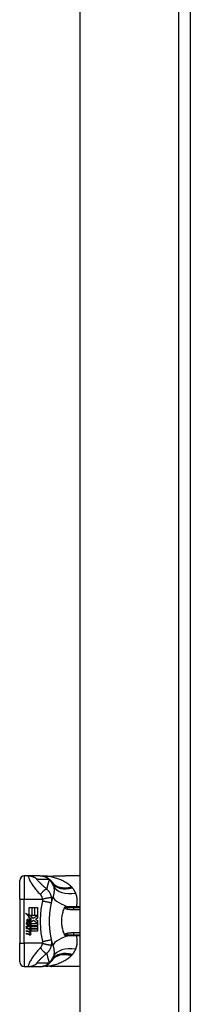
# Model space of a CAD drawing. Header units: inches. Extents: x 17 to 570, y 51 to 268.
# Tile 185 of 256: x 159.28 to 160.73, y 162.62 to 170.95. Entities that reach past the tile are written whole.
import ezdxf

# ---------------------------------------------------------------- set-up
doc = ezdxf.new("R2010")
doc.units = ezdxf.units.IN
doc.header["$MEASUREMENT"] = 0
doc.layers.add('Visible Edges(ANSI)', color=7, linetype='Continuous', lineweight=25)
doc.layers.add('Visible Tangent Edges(ANSI)', color=7, linetype='Continuous', lineweight=25)

msp = doc.modelspace()

# ---------------------------------------------------------------- linework, layer by layer
at = {"layer": 'Visible Edges(ANSI)'}
for p, q in [((159.7911, 147.5811), (159.7911, 179.1841)), ((160.7251, 179.1841), (160.7251, 147.4641)), ((159.3521, 163.708), (159.3196, 163.708)), ((159.4526, 163.708), (159.3521, 163.708)), ((159.455, 163.708), (159.4526, 163.708)), ((159.7911, 163.708), (159.6692, 163.708)), ((159.2802, 163.5111), (159.2802, 163.6686)), ((159.2802, 163.5111), (159.2802, 163.1371)), ((159.3295, 163.3913), (159.3613, 163.3747)), ((159.3603, 163.3621), (159.3295, 163.3913)), ((159.3613, 163.4394), (159.3827, 163.4394)), ((159.3613, 163.3747), (159.3613, 163.4394)), ((159.3635, 163.3736), (159.3831, 163.3634)), ((159.3827, 163.3736), (159.3635, 163.3736)), ((159.3827, 163.4394), (159.3827, 163.3736)), ((159.3857, 163.4394), (159.4071, 163.4394)), ((159.3857, 163.3736), (159.3857, 163.4394)), ((159.4071, 163.3736), (159.3857, 163.3736)), ((159.3951, 163.349), (159.4309, 163.3736)), ((159.4071, 163.4394), (159.4071, 163.3736)), ((159.4099, 163.3736), (159.4099, 163.4394)), ((159.4099, 163.4394), (159.4313, 163.4394)), ((159.4309, 163.3736), (159.4099, 163.3736)), ((159.4313, 163.4394), (159.4313, 163.3502)), ((159.7911, 163.4383), (159.7377, 163.4383)), ((159.3391, 163.3092), (159.3577, 163.2928)), ((159.3391, 163.2984), (159.3391, 163.3092)), ((159.3521, 163.2894), (159.3391, 163.2984)), ((159.3469, 163.3128), (159.3409, 163.3128)), ((159.3509, 163.3607), (159.3603, 163.3621)), ((159.3802, 163.3398), (159.3509, 163.3607)), ((159.3549, 163.3084), (159.3549, 163.3328)), ((159.3577, 163.2928), (159.3755, 163.302)), ((159.3609, 163.3318), (159.3609, 163.3158)), ((159.3755, 163.2912), (159.3633, 163.286)), ((159.3725, 163.3352), (159.3802, 163.3398)), ((159.3755, 163.302), (159.3755, 163.2912)), ((159.3831, 163.3634), (159.3764, 163.3621)), ((159.3764, 163.3621), (159.3951, 163.349)), ((159.3774, 163.3046), (159.4305, 163.3046)), ((159.3774, 163.2896), (159.3774, 163.3046)), ((159.3978, 163.329), (159.3779, 163.3152)), ((159.4305, 163.3046), (159.3978, 163.329)), ((159.4313, 163.3502), (159.4139, 163.3385)), ((159.4139, 163.3385), (159.4313, 163.3292)), ((159.4313, 163.3292), (159.4313, 163.2846)), ((159.3391, 163.2828), (159.3521, 163.2878)), ((159.3391, 163.272), (159.3391, 163.2828)), ((159.3578, 163.281), (159.3391, 163.272)), ((159.3391, 163.2674), (159.3755, 163.261)), ((159.3391, 163.2586), (159.3391, 163.2674)), ((159.3541, 163.2559), (159.3391, 163.2586)), ((159.3391, 163.2448), (159.3621, 163.2407)), ((159.3391, 163.236), (159.3391, 163.2448)), ((159.3541, 163.2333), (159.3391, 163.236)), ((159.3391, 163.2224), (159.3621, 163.2183)), ((159.3391, 163.2136), (159.3391, 163.2224)), ((159.362, 163.2092), (159.3391, 163.2136)), ((159.3521, 163.2878), (159.3521, 163.2894)), ((159.3755, 163.2648), (159.3578, 163.281)), ((159.3633, 163.286), (159.3633, 163.2846)), ((159.3633, 163.2846), (159.3755, 163.2757)), ((159.3656, 163.2846), (159.3774, 163.2896)), ((159.4313, 163.2846), (159.3656, 163.2846)), ((159.3691, 163.254), (159.3691, 163.252)), ((159.3755, 163.2534), (159.3691, 163.254)), ((159.3705, 163.2818), (159.4313, 163.2818)), ((159.3774, 163.2768), (159.3705, 163.2818)), ((159.3733, 163.2514), (159.3774, 163.251)), ((159.3755, 163.2757), (159.3755, 163.2648)), ((159.3755, 163.261), (159.3755, 163.2534)), ((159.3774, 163.262), (159.3774, 163.2768)), ((159.4313, 163.262), (159.3774, 163.262)), ((159.3774, 163.2592), (159.4313, 163.2592)), ((159.3774, 163.251), (159.3774, 163.2592)), ((159.4313, 163.2394), (159.3783, 163.2394)), ((159.4313, 163.2818), (159.4313, 163.262)), ((159.4313, 163.2592), (159.4313, 163.2394)), ((159.7377, 163.2099), (159.7911, 163.2099)), ((159.2802, 162.9796), (159.2802, 163.1371)), ((159.3196, 162.9403), (159.3521, 162.9403)), ((159.3521, 162.9403), (159.4526, 162.9403)), ((159.4526, 162.9403), (159.455, 162.9403)), ((159.7911, 162.9403), (159.6692, 162.9403))]:
    msp.add_line(p, q, dxfattribs=at)
at = {"layer": 'Visible Edges(ANSI)', "flags": 128}
for points in [[(159.455, 163.708), (159.4596, 163.7079), (159.4643, 163.7076), (159.469, 163.7071), (159.4737, 163.7065), (159.4784, 163.7056), (159.4831, 163.7046), (159.4878, 163.7033), (159.4925, 163.7019), (159.4971, 163.7002), (159.5016, 163.6984), (159.5061, 163.6963), (159.5105, 163.6941), (159.5147, 163.6917), (159.5189, 163.6892), (159.523, 163.6864), (159.5269, 163.6835), (159.5307, 163.6805), (159.5344, 163.6773), (159.5379, 163.674), (159.5412, 163.6706), (159.5444, 163.667), (159.5474, 163.6634), (159.5503, 163.6596), (159.5529, 163.6558)], [(159.5025, 163.7052), (159.4873, 163.7052), (159.4722, 163.7067)], [(159.5025, 163.7052), (159.5263, 163.706), (159.5506, 163.7065)], [(159.5506, 163.7065), (159.5808, 163.707), (159.6106, 163.7075), (159.6401, 163.7078), (159.6692, 163.708)], [(159.5339, 163.3635), (159.5342, 163.3683), (159.5345, 163.3732), (159.5348, 163.3781), (159.5352, 163.3829), (159.5356, 163.3878), (159.5361, 163.3926), (159.5365, 163.3974), (159.537, 163.4023), (159.5376, 163.4071), (159.5381, 163.4119), (159.5387, 163.4168), (159.5394, 163.4216), (159.54, 163.4264), (159.5407, 163.4312), (159.5414, 163.436), (159.5422, 163.4408), (159.543, 163.4456), (159.5438, 163.4504), (159.5447, 163.4551), (159.5456, 163.4599), (159.5465, 163.4647), (159.5474, 163.4694), (159.5484, 163.4741), (159.5495, 163.4789)], [(159.5495, 163.4789), (159.55, 163.4812), (159.5505, 163.4836), (159.551, 163.4859), (159.5516, 163.4883), (159.5521, 163.4906), (159.5527, 163.4929), (159.5533, 163.4952), (159.5538, 163.4975), (159.5544, 163.4998), (159.555, 163.5021), (159.5556, 163.5044), (159.5562, 163.5067), (159.5568, 163.509), (159.5574, 163.5113), (159.558, 163.5135), (159.5587, 163.5158), (159.5593, 163.518), (159.5599, 163.5203), (159.5606, 163.5225), (159.5612, 163.5248), (159.5619, 163.527), (159.5626, 163.5292), (159.5632, 163.5314), (159.5639, 163.5336)], [(159.6596, 163.2099), (159.656, 163.2188), (159.6527, 163.2279), (159.6497, 163.237), (159.6471, 163.2464), (159.6447, 163.2558), (159.6426, 163.2654), (159.6409, 163.275), (159.6394, 163.2848), (159.6383, 163.2946), (159.6375, 163.3045), (159.637, 163.3143), (159.6369, 163.3242), (159.637, 163.3341), (159.6375, 163.344), (159.6383, 163.3539), (159.6395, 163.3637), (159.6409, 163.3734), (159.6426, 163.383), (159.6447, 163.3925), (159.6471, 163.4019), (159.6497, 163.4112), (159.6527, 163.4204), (159.656, 163.4294), (159.6596, 163.4383)], [(159.6596, 163.4383), (159.6596, 163.4384), (159.6596, 163.4384), (159.6596, 163.4385), (159.6597, 163.4386), (159.6597, 163.4387), (159.6597, 163.4387), (159.6598, 163.4388), (159.6598, 163.4389), (159.6598, 163.439), (159.6599, 163.439), (159.6599, 163.4391), (159.6599, 163.4392), (159.66, 163.4393), (159.66, 163.4393), (159.66, 163.4394), (159.6601, 163.4395), (159.6601, 163.4396), (159.6601, 163.4396), (159.6602, 163.4397), (159.6602, 163.4398), (159.6602, 163.4399), (159.6602, 163.4399), (159.6603, 163.44), (159.6603, 163.4401)], [(159.6603, 163.4401), (159.6605, 163.4405), (159.6607, 163.441), (159.661, 163.4414), (159.6612, 163.4419), (159.6615, 163.4423), (159.6618, 163.4427), (159.6621, 163.4431), (159.6624, 163.4435), (159.6627, 163.4438), (159.6631, 163.4442), (159.6634, 163.4445), (159.6638, 163.4448), (159.6641, 163.4451), (159.6645, 163.4454), (159.6649, 163.4456), (159.6653, 163.4458), (159.6656, 163.446), (159.666, 163.4462), (159.6664, 163.4464), (159.6667, 163.4465), (159.6671, 163.4467), (159.6675, 163.4468), (159.6679, 163.4469), (159.6683, 163.4471)], [(159.5339, 163.2848), (159.5338, 163.288), (159.5336, 163.2913), (159.5335, 163.2946), (159.5333, 163.2979), (159.5332, 163.3012), (159.5331, 163.3044), (159.5331, 163.3077), (159.533, 163.311), (159.5329, 163.3143), (159.5329, 163.3176), (159.5329, 163.3208), (159.5329, 163.3241), (159.5329, 163.3274), (159.5329, 163.3307), (159.5329, 163.334), (159.533, 163.3372), (159.5331, 163.3405), (159.5331, 163.3438), (159.5332, 163.3471), (159.5333, 163.3504), (159.5335, 163.3536), (159.5336, 163.3569), (159.5338, 163.3602), (159.5339, 163.3635)], [(159.5495, 163.1694), (159.5484, 163.1741), (159.5474, 163.1788), (159.5465, 163.1836), (159.5456, 163.1883), (159.5447, 163.1931), (159.5438, 163.1979), (159.543, 163.2027), (159.5422, 163.2074), (159.5414, 163.2122), (159.5407, 163.217), (159.54, 163.2218), (159.5394, 163.2266), (159.5387, 163.2315), (159.5381, 163.2363), (159.5376, 163.2411), (159.537, 163.246), (159.5365, 163.2508), (159.5361, 163.2556), (159.5356, 163.2605), (159.5352, 163.2653), (159.5348, 163.2702), (159.5345, 163.275), (159.5342, 163.2799), (159.5339, 163.2848)], [(159.6603, 163.2082), (159.6603, 163.2082), (159.6602, 163.2083), (159.6602, 163.2084), (159.6602, 163.2085), (159.6602, 163.2085), (159.6601, 163.2086), (159.6601, 163.2087), (159.6601, 163.2088), (159.66, 163.2088), (159.66, 163.2089), (159.66, 163.209), (159.6599, 163.209), (159.6599, 163.2091), (159.6599, 163.2092), (159.6598, 163.2093), (159.6598, 163.2093), (159.6598, 163.2094), (159.6597, 163.2095), (159.6597, 163.2096), (159.6597, 163.2096), (159.6596, 163.2097), (159.6596, 163.2098), (159.6596, 163.2099), (159.6596, 163.2099)], [(159.6683, 163.2012), (159.6679, 163.2013), (159.6675, 163.2014), (159.6671, 163.2016), (159.6667, 163.2017), (159.6664, 163.2019), (159.666, 163.202), (159.6656, 163.2022), (159.6653, 163.2024), (159.6649, 163.2026), (159.6645, 163.2029), (159.6641, 163.2031), (159.6638, 163.2034), (159.6634, 163.2037), (159.6631, 163.204), (159.6627, 163.2044), (159.6624, 163.2048), (159.6621, 163.2051), (159.6618, 163.2055), (159.6615, 163.2059), (159.6612, 163.2064), (159.661, 163.2068), (159.6607, 163.2072), (159.6605, 163.2077), (159.6603, 163.2082)], [(159.5639, 163.1146), (159.5632, 163.1168), (159.5626, 163.119), (159.5619, 163.1213), (159.5612, 163.1235), (159.5606, 163.1257), (159.5599, 163.1279), (159.5593, 163.1302), (159.5587, 163.1324), (159.558, 163.1347), (159.5574, 163.137), (159.5568, 163.1392), (159.5562, 163.1415), (159.5556, 163.1438), (159.555, 163.1461), (159.5544, 163.1484), (159.5538, 163.1507), (159.5533, 163.153), (159.5527, 163.1553), (159.5521, 163.1576), (159.5516, 163.16), (159.551, 163.1623), (159.5505, 163.1647), (159.55, 163.167), (159.5495, 163.1694)], [(159.455, 162.9403), (159.4596, 162.9404), (159.4643, 162.9406), (159.469, 162.9411), (159.4737, 162.9418), (159.4784, 162.9426), (159.4831, 162.9437), (159.4878, 162.9449), (159.4925, 162.9464), (159.4971, 162.948), (159.5016, 162.9499), (159.5061, 162.9519), (159.5105, 162.9541), (159.5147, 162.9565), (159.5189, 162.9591), (159.523, 162.9618), (159.5269, 162.9647), (159.5307, 162.9677), (159.5344, 162.9709), (159.5379, 162.9742), (159.5412, 162.9777), (159.5444, 162.9812), (159.5474, 162.9849), (159.5503, 162.9886), (159.5529, 162.9924)], [(159.5025, 162.9431), (159.4873, 162.943), (159.4722, 162.9415)], [(159.5506, 162.9417), (159.5263, 162.9422), (159.5025, 162.9431)], [(159.6692, 162.9403), (159.6401, 162.9404), (159.6106, 162.9408), (159.5808, 162.9412), (159.5506, 162.9417)]]:
    msp.add_lwpolyline(points, dxfattribs=at)
at = {"layer": 'Visible Edges(ANSI)'}
for centre, radius, start, end in [((159.3196, 163.6686), 0.0394, 90, 180), ((159.0604, 163.3241), 0.5938, 33.52082, 33.96213), ((159.457, 163.5868), 0.1181, 31.30007, 33.52082), ((159.3796, 163.3249), 0.0405, 171.56052, 197.33425), ((159.3525, 163.3289), 0.0132, 86.56465, 171.56052), ((159.3658, 163.3206), 0.0205, 154.67838, 202.56091), ((159.3531, 163.3267), 0.0064, 73.52609, 154.67838), ((159.3517, 163.3155), 0.0265, 44.16843, 86.56465), ((159.3625, 163.3256), 0.0188, 246.15553, 293.84447), ((159.3596, 163.3207), 0.0112, 19.37968, 82.99755), ((159.364, 163.3214), 0.00637, 241.45471, 321.16516), ((159.3632, 163.322), 0.0073, 321.16516, 19.37968), ((159.366, 163.3177), 0.0101, 293.84447, 355.08017), ((159.3565, 163.3201), 0.0199, 350.40854, 44.16843), ((159.3565, 163.3201), 0.022, 347.07905, 43.17854), ((159.3487, 163.2254), 0.031, 57.59924, 80), ((159.3492, 163.2027), 0.031, 58.55841, 80.82565), ((159.3656, 163.228), 0.0192, 259, 288.47479), ((159.3635, 163.2488), 0.0082, 260, 293.55712), ((159.3636, 163.2264), 0.0082, 259.9922, 293.54875), ((159.3609, 163.2445), 0.0084, 6.03001, 57.59924), ((159.3609, 163.2221), 0.0084, 6.10268, 57.60833), ((159.3652, 163.245), 0.004, 293.55712, 6.03001), ((159.3652, 163.2226), 0.004, 293.54875, 6.10268), ((159.3661, 163.2504), 0.0192, 273.6169, 286.9928), ((159.3601, 163.2165), 0.0164, 359.6788, 63.95078), ((159.3605, 163.2385), 0.016, 359.47765, 57.41137), ((159.3698, 163.2385), 0.00676, 286.9928, 359.47765), ((159.3695, 163.2164), 0.007, 288.47479, 359.6788), ((159.3623, 163.2397), 0.016, 358.79525, 46.5849), ((159.3196, 162.9796), 0.0394, 180, 270), ((159.0604, 163.3241), 0.5938, 326.03787, 326.47918), ((159.457, 163.0614), 0.1181, 326.47918, 328.69993)]:
    msp.add_arc(centre, radius, start, end, dxfattribs=at)
at = {"layer": 'Visible Tangent Edges(ANSI)'}
for p, q in [((160.6261, 179.1841), (160.6261, 147.4641)), ((159.3196, 163.708), (159.3196, 163.5111)), ((159.2802, 163.5111), (159.3196, 163.5111)), ((159.3196, 163.1371), (159.3196, 163.5111)), ((159.3196, 163.5111), (159.4717, 163.5111)), ((159.7377, 163.4237), (159.7377, 163.4383)), ((159.7377, 163.4237), (159.7911, 163.4237)), ((159.7602, 163.445), (159.7602, 163.4383)), ((159.7911, 163.445), (159.7602, 163.445)), ((159.7911, 163.2245), (159.7377, 163.2245)), ((159.7377, 163.2099), (159.7377, 163.2245)), ((159.7602, 163.2099), (159.7602, 163.2032)), ((159.2802, 163.1371), (159.3196, 163.1371)), ((159.3196, 163.1371), (159.3196, 162.9403)), ((159.4717, 163.1371), (159.3196, 163.1371)), ((159.7602, 163.2032), (159.7911, 163.2032))]:
    msp.add_line(p, q, dxfattribs=at)
at = {"layer": 'Visible Tangent Edges(ANSI)', "flags": 128}
for points in [[(159.3521, 163.708), (159.3513, 163.7072), (159.3514, 163.7047), (159.3523, 163.7007), (159.354, 163.6954), (159.3565, 163.689), (159.3596, 163.6819), (159.3632, 163.6743), (159.3672, 163.6664), (159.3716, 163.6583), (159.3762, 163.6502), (159.3811, 163.6421), (159.3862, 163.6341), (159.3915, 163.6263), (159.397, 163.6186), (159.4025, 163.611), (159.4082, 163.6036), (159.414, 163.5963), (159.4199, 163.5891), (159.4258, 163.5821), (159.4318, 163.5752), (159.4378, 163.5683), (159.4439, 163.5614), (159.4501, 163.5545), (159.4563, 163.5476)], [(159.3521, 163.708), (159.3554, 163.7079), (159.3588, 163.7078), (159.3621, 163.7075), (159.3655, 163.7072), (159.3688, 163.7068), (159.3721, 163.7062), (159.3755, 163.7056), (159.3788, 163.7048), (159.3821, 163.704), (159.3853, 163.7031), (159.3886, 163.702), (159.3918, 163.7009), (159.395, 163.6996), (159.3981, 163.6983), (159.4012, 163.6969), (159.4043, 163.6954), (159.4073, 163.6938), (159.4102, 163.6921), (159.4131, 163.6904), (159.4159, 163.6885), (159.4187, 163.6866), (159.4214, 163.6846), (159.424, 163.6826), (159.4266, 163.6804)], [(159.4526, 163.708), (159.4559, 163.7079), (159.4592, 163.7078), (159.4625, 163.7075), (159.4659, 163.7072), (159.4692, 163.7068), (159.4725, 163.7062), (159.4759, 163.7056), (159.4792, 163.7048), (159.4825, 163.704), (159.4858, 163.703), (159.489, 163.702), (159.4922, 163.7009), (159.4954, 163.6996), (159.4986, 163.6983), (159.5017, 163.6969), (159.5047, 163.6954), (159.5077, 163.6938), (159.5107, 163.6921), (159.5136, 163.6903), (159.5164, 163.6885), (159.5192, 163.6866), (159.5219, 163.6846), (159.5245, 163.6825), (159.5271, 163.6804)], [(159.5506, 163.7065), (159.5506, 163.7065), (159.5506, 163.7065), (159.5507, 163.7065), (159.5507, 163.7065), (159.5507, 163.7065), (159.5507, 163.7065), (159.5508, 163.7065), (159.5508, 163.7065), (159.5508, 163.7065), (159.5508, 163.7065), (159.5509, 163.7065), (159.5509, 163.7065), (159.5509, 163.7065), (159.5509, 163.7065), (159.551, 163.7065), (159.551, 163.7064), (159.551, 163.7064), (159.551, 163.7064), (159.551, 163.7064), (159.5511, 163.7064), (159.5511, 163.7064), (159.5511, 163.7064), (159.5511, 163.7064), (159.5512, 163.7064)], [(159.5512, 163.7064), (159.5562, 163.7064), (159.5612, 163.7065), (159.5662, 163.7066), (159.5712, 163.7067), (159.5762, 163.7068), (159.5812, 163.7069), (159.5862, 163.707), (159.5912, 163.7071), (159.5961, 163.7072), (159.6011, 163.7072), (159.606, 163.7073), (159.611, 163.7074), (159.6159, 163.7075), (159.6208, 163.7076), (159.6257, 163.7076), (159.6306, 163.7077), (159.6354, 163.7078), (159.6403, 163.7078), (159.6451, 163.7079), (159.65, 163.7079), (159.6548, 163.7079), (159.6596, 163.708), (159.6644, 163.708), (159.6692, 163.708)], [(159.5089, 163.5961), (159.5036, 163.6008), (159.4984, 163.6055), (159.4932, 163.6101), (159.4882, 163.6146), (159.4833, 163.6191), (159.4784, 163.6235), (159.4737, 163.6279), (159.4691, 163.6322), (159.4646, 163.6365), (159.4601, 163.6407), (159.4559, 163.6448), (159.4517, 163.6488), (159.4477, 163.6528), (159.4439, 163.6566), (159.4403, 163.6604), (159.4369, 163.6639), (159.4338, 163.6673), (159.431, 163.6705), (159.4287, 163.6733), (159.4269, 163.6758), (159.4257, 163.6778), (159.4253, 163.6793), (159.4256, 163.6802), (159.4266, 163.6804)], [(159.4266, 163.6804), (159.4308, 163.6804), (159.435, 163.6804), (159.4392, 163.6804), (159.4434, 163.6804), (159.4476, 163.6804), (159.4517, 163.6804), (159.4559, 163.6804), (159.4601, 163.6804), (159.4643, 163.6804), (159.4685, 163.6804), (159.4727, 163.6804), (159.4769, 163.6804), (159.481, 163.6804), (159.4852, 163.6804), (159.4894, 163.6804), (159.4936, 163.6804), (159.4978, 163.6804), (159.502, 163.6804), (159.5062, 163.6804), (159.5103, 163.6804), (159.5145, 163.6804), (159.5187, 163.6804), (159.5229, 163.6804), (159.5271, 163.6804)], [(159.5046, 163.7052), (159.5045, 163.7052), (159.5044, 163.7052), (159.5043, 163.7052), (159.5042, 163.7052), (159.5041, 163.7052), (159.504, 163.7052), (159.504, 163.7052), (159.5039, 163.7052), (159.5038, 163.7052), (159.5037, 163.7052), (159.5036, 163.7052), (159.5035, 163.7052), (159.5034, 163.7052), (159.5033, 163.7052), (159.5033, 163.7052), (159.5032, 163.7052), (159.5031, 163.7052), (159.503, 163.7052), (159.5029, 163.7052), (159.5028, 163.7052), (159.5027, 163.7052), (159.5027, 163.7052), (159.5026, 163.7052), (159.5025, 163.7052)], [(159.5075, 163.7051), (159.5074, 163.7051), (159.5072, 163.7051), (159.507, 163.7051), (159.5069, 163.7051), (159.5067, 163.7051), (159.5066, 163.7051), (159.5064, 163.7051), (159.5063, 163.7051), (159.5061, 163.7051), (159.506, 163.7051), (159.5058, 163.7051), (159.5057, 163.7051), (159.5056, 163.7051), (159.5055, 163.7051), (159.5054, 163.7051), (159.5053, 163.7051), (159.5051, 163.7051), (159.505, 163.7051), (159.505, 163.7051), (159.5049, 163.7051), (159.5048, 163.7051), (159.5047, 163.7051), (159.5046, 163.7052), (159.5046, 163.7052)], [(159.5075, 163.7051), (159.5093, 163.7051), (159.5111, 163.7052), (159.5129, 163.7053), (159.5147, 163.7054), (159.5165, 163.7054), (159.5183, 163.7055), (159.5201, 163.7056), (159.5219, 163.7056), (159.5237, 163.7057), (159.5255, 163.7057), (159.5273, 163.7058), (159.5291, 163.7059), (159.531, 163.7059), (159.5328, 163.706), (159.5346, 163.706), (159.5364, 163.7061), (159.5383, 163.7061), (159.5401, 163.7061), (159.5419, 163.7062), (159.5438, 163.7062), (159.5456, 163.7063), (159.5475, 163.7063), (159.5493, 163.7063), (159.5512, 163.7064)], [(159.7162, 163.6161), (159.7094, 163.6225), (159.7024, 163.6286), (159.6951, 163.6345), (159.6876, 163.6402), (159.6798, 163.6456), (159.6719, 163.6507), (159.6638, 163.6556), (159.6555, 163.6603), (159.6471, 163.6648), (159.6385, 163.669), (159.6298, 163.673), (159.6209, 163.6767), (159.6119, 163.6803), (159.6028, 163.6836), (159.5936, 163.6867), (159.5843, 163.6896), (159.5749, 163.6923), (159.5654, 163.6948), (159.5559, 163.697), (159.5463, 163.699), (159.5366, 163.7009), (159.527, 163.7025), (159.5173, 163.7039), (159.5075, 163.7051)], [(159.5307, 163.6747), (159.5296, 163.6716), (159.5286, 163.6684), (159.5276, 163.6652), (159.5266, 163.662), (159.5256, 163.6588), (159.5246, 163.6556), (159.5236, 163.6524), (159.5226, 163.6492), (159.5217, 163.6459), (159.5207, 163.6427), (159.5198, 163.6394), (159.5189, 163.6362), (159.518, 163.6329), (159.5171, 163.6296), (159.5162, 163.6263), (159.5154, 163.623), (159.5145, 163.6197), (159.5137, 163.6163), (159.5129, 163.613), (159.5121, 163.6096), (159.5113, 163.6063), (159.5105, 163.6029), (159.5097, 163.5995), (159.5089, 163.5961)], [(159.5271, 163.6804), (159.5286, 163.6794), (159.5301, 163.6784), (159.5315, 163.6774), (159.5329, 163.6764), (159.5342, 163.6754), (159.5355, 163.6744), (159.5367, 163.6734), (159.538, 163.6724), (159.5391, 163.6714), (159.5403, 163.6704), (159.5414, 163.6693), (159.5424, 163.6683), (159.5435, 163.6673), (159.5445, 163.6663), (159.5455, 163.6652), (159.5464, 163.6642), (159.5473, 163.6632), (159.5482, 163.6621), (159.5491, 163.6611), (159.5499, 163.6601), (159.5507, 163.659), (159.5515, 163.658), (159.5522, 163.6569), (159.5529, 163.6558)], [(159.5555, 163.652), (159.5546, 163.6534), (159.5536, 163.6547), (159.5527, 163.656), (159.5517, 163.6572), (159.5507, 163.6584), (159.5497, 163.6596), (159.5487, 163.6607), (159.5477, 163.6618), (159.5467, 163.6628), (159.5457, 163.6638), (159.5447, 163.6648), (159.5436, 163.6657), (159.5426, 163.6666), (159.5415, 163.6675), (159.5405, 163.6684), (159.5394, 163.6692), (159.5383, 163.67), (159.5372, 163.6707), (159.5362, 163.6715), (159.5351, 163.6722), (159.534, 163.6728), (159.5329, 163.6735), (159.5318, 163.6741), (159.5307, 163.6747)], [(159.5579, 163.6482), (159.5585, 163.6472), (159.5591, 163.6463), (159.5596, 163.6453), (159.5601, 163.6443), (159.5606, 163.6433), (159.5612, 163.6422), (159.5616, 163.6412), (159.5621, 163.6401), (159.5626, 163.6391), (159.563, 163.638), (159.5635, 163.6369), (159.5639, 163.6357), (159.5643, 163.6346), (159.5647, 163.6335), (159.5651, 163.6323), (159.5655, 163.6311), (159.5658, 163.6299), (159.5662, 163.6287), (159.5665, 163.6275), (159.5668, 163.6262), (159.5671, 163.625), (159.5674, 163.6237), (159.5677, 163.6224), (159.568, 163.6211)], [(159.4563, 163.5476), (159.4586, 163.5511), (159.461, 163.5545), (159.4635, 163.558), (159.466, 163.5614), (159.4686, 163.5647), (159.4712, 163.5679), (159.4738, 163.5711), (159.4764, 163.5741), (159.479, 163.577), (159.4816, 163.5797), (159.4841, 163.5822), (159.4866, 163.5846), (159.489, 163.5867), (159.4914, 163.5887), (159.4936, 163.5904), (159.4958, 163.5919), (159.4979, 163.5932), (159.4998, 163.5943), (159.5017, 163.5951), (159.5034, 163.5958), (159.505, 163.5962), (159.5064, 163.5963), (159.5078, 163.5963), (159.5089, 163.5961)], [(159.4563, 163.5476), (159.4571, 163.5466), (159.458, 163.5455), (159.4588, 163.5445), (159.4596, 163.5433), (159.4604, 163.5422), (159.4612, 163.541), (159.4619, 163.5398), (159.4627, 163.5385), (159.4634, 163.5373), (159.4641, 163.5359), (159.4648, 163.5345), (159.4655, 163.533), (159.4662, 163.5313), (159.4669, 163.5296), (159.4675, 163.5278), (159.4681, 163.5261), (159.4687, 163.5243), (159.4692, 163.5225), (159.4697, 163.5206), (159.4702, 163.5188), (159.4706, 163.5169), (159.471, 163.515), (159.4714, 163.513), (159.4717, 163.5111)], [(159.5504, 163.5249), (159.5497, 163.5284), (159.5489, 163.5319), (159.548, 163.5355), (159.547, 163.539), (159.5459, 163.5424), (159.5446, 163.5459), (159.5433, 163.5493), (159.5418, 163.5527), (159.5403, 163.5561), (159.5386, 163.5594), (159.5368, 163.5627), (159.5349, 163.566), (159.533, 163.569), (159.5312, 163.5718), (159.5293, 163.5744), (159.5273, 163.577), (159.5253, 163.5796), (159.5232, 163.5821), (159.5211, 163.5845), (159.5188, 163.5869), (159.5165, 163.5893), (159.5141, 163.5916), (159.5115, 163.5939), (159.5089, 163.5961)], [(159.568, 163.6211), (159.5685, 163.6178), (159.569, 163.6144), (159.5695, 163.6109), (159.5699, 163.6075), (159.5703, 163.604), (159.5706, 163.6004), (159.5709, 163.5969), (159.5711, 163.5933), (159.5712, 163.5896), (159.5713, 163.586), (159.5713, 163.5823), (159.5712, 163.5786), (159.571, 163.5749), (159.5708, 163.5712), (159.5705, 163.5674), (159.5701, 163.5637), (159.5697, 163.5599), (159.5691, 163.5561), (159.5685, 163.5523), (159.5677, 163.5485), (159.5669, 163.5448), (159.566, 163.541), (159.565, 163.5373), (159.5639, 163.5336)], [(159.7196, 163.6127), (159.7194, 163.6129), (159.7193, 163.613), (159.7192, 163.6132), (159.719, 163.6133), (159.7189, 163.6134), (159.7187, 163.6136), (159.7186, 163.6137), (159.7185, 163.6139), (159.7183, 163.614), (159.7182, 163.6141), (159.718, 163.6143), (159.7179, 163.6144), (159.7178, 163.6146), (159.7176, 163.6147), (159.7175, 163.6148), (159.7173, 163.615), (159.7172, 163.6151), (159.7171, 163.6153), (159.7169, 163.6154), (159.7168, 163.6155), (159.7166, 163.6157), (159.7165, 163.6158), (159.7163, 163.616), (159.7162, 163.6161)], [(159.7261, 163.6059), (159.7259, 163.6062), (159.7256, 163.6065), (159.7253, 163.6068), (159.7251, 163.6071), (159.7248, 163.6074), (159.7245, 163.6077), (159.7243, 163.6079), (159.724, 163.6082), (159.7237, 163.6085), (159.7234, 163.6088), (159.7232, 163.6091), (159.7229, 163.6094), (159.7226, 163.6097), (159.7224, 163.6099), (159.7221, 163.6102), (159.7218, 163.6105), (159.7215, 163.6108), (159.7213, 163.6111), (159.721, 163.6113), (159.7207, 163.6116), (159.7204, 163.6119), (159.7201, 163.6122), (159.7199, 163.6125), (159.7196, 163.6127)], [(159.7543, 163.5611), (159.7535, 163.5632), (159.7526, 163.5652), (159.7517, 163.5672), (159.7508, 163.5692), (159.7498, 163.5712), (159.7489, 163.5732), (159.7479, 163.5751), (159.7468, 163.5771), (159.7457, 163.579), (159.7446, 163.5809), (159.7435, 163.5828), (159.7424, 163.5847), (159.7412, 163.5865), (159.74, 163.5884), (159.7387, 163.5902), (159.7374, 163.592), (159.7361, 163.5938), (159.7348, 163.5956), (159.7334, 163.5974), (159.732, 163.5991), (159.7306, 163.6008), (159.7291, 163.6026), (159.7277, 163.6043), (159.7261, 163.6059)], [(159.7602, 163.445), (159.7617, 163.4502), (159.7631, 163.4554), (159.7643, 163.4606), (159.7653, 163.4657), (159.7661, 163.4709), (159.7668, 163.476), (159.7673, 163.4811), (159.7676, 163.4862), (159.7678, 163.4912), (159.7678, 163.4961), (159.7677, 163.5011), (159.7674, 163.506), (159.767, 163.5108), (159.7664, 163.5157), (159.7657, 163.5204), (159.7649, 163.5252), (159.764, 163.5299), (159.7629, 163.5345), (159.7618, 163.5391), (159.7605, 163.5436), (159.7591, 163.5481), (159.7576, 163.5525), (159.756, 163.5568), (159.7543, 163.5611)], [(159.4723, 163.4958), (159.4696, 163.4817), (159.4669, 163.4675), (159.4645, 163.4533), (159.4623, 163.439), (159.4604, 163.4248), (159.4587, 163.4104), (159.4573, 163.3961), (159.4562, 163.3817), (159.4553, 163.3673), (159.4546, 163.3529), (159.4543, 163.3385), (159.4541, 163.3241), (159.4543, 163.3097), (159.4546, 163.2953), (159.4553, 163.2809), (159.4562, 163.2665), (159.4573, 163.2521), (159.4587, 163.2378), (159.4604, 163.2235), (159.4623, 163.2092), (159.4645, 163.1949), (159.4669, 163.1807), (159.4696, 163.1666), (159.4723, 163.1524)], [(159.4717, 163.5111), (159.4762, 163.5123), (159.4808, 163.5134), (159.4854, 163.5146), (159.4901, 163.5157), (159.4948, 163.5168), (159.4995, 163.5179), (159.5041, 163.5189), (159.5087, 163.5199), (159.5131, 163.5208), (159.5174, 163.5217), (159.5216, 163.5225), (159.5255, 163.5232), (159.5292, 163.5238), (159.5326, 163.5244), (159.5358, 163.5248), (159.5386, 163.5251), (159.5412, 163.5254), (159.5434, 163.5256), (159.5453, 163.5257), (159.5469, 163.5257), (159.5482, 163.5256), (159.5492, 163.5254), (159.5499, 163.5252), (159.5504, 163.5249)], [(159.4717, 163.5111), (159.4718, 163.5105), (159.472, 163.5098), (159.4721, 163.5091), (159.4723, 163.5085), (159.4724, 163.5078), (159.4725, 163.5071), (159.4726, 163.5065), (159.4727, 163.5058), (159.4727, 163.5051), (159.4728, 163.5045), (159.4728, 163.5039), (159.4728, 163.5032), (159.4729, 163.5026), (159.4729, 163.502), (159.4729, 163.5014), (159.4728, 163.5007), (159.4728, 163.5001), (159.4728, 163.4995), (159.4727, 163.4989), (159.4727, 163.4983), (159.4726, 163.4976), (159.4725, 163.497), (159.4724, 163.4964), (159.4723, 163.4958)], [(159.4723, 163.4958), (159.477, 163.495), (159.4817, 163.4941), (159.4865, 163.4932), (159.4913, 163.4924), (159.4961, 163.4914), (159.5009, 163.4905), (159.5057, 163.4896), (159.5103, 163.4887), (159.5148, 163.4878), (159.5191, 163.4869), (159.5233, 163.486), (159.5271, 163.4852), (159.5308, 163.4844), (159.5341, 163.4836), (159.5371, 163.4829), (159.5399, 163.4822), (159.5422, 163.4816), (159.5442, 163.481), (159.5459, 163.4805), (159.5473, 163.4801), (159.5483, 163.4797), (159.549, 163.4793), (159.5494, 163.4791), (159.5495, 163.4789)], [(159.5495, 163.4789), (159.5498, 163.4807), (159.5502, 163.4825), (159.5505, 163.4843), (159.5508, 163.4861), (159.5511, 163.4879), (159.5513, 163.4898), (159.5515, 163.4916), (159.5517, 163.4935), (159.5519, 163.4953), (159.552, 163.4972), (159.5521, 163.4991), (159.5522, 163.5009), (159.5522, 163.5028), (159.5522, 163.5047), (159.5522, 163.5066), (159.5521, 163.5086), (159.552, 163.5106), (159.5519, 163.5126), (159.5517, 163.5147), (159.5515, 163.5167), (159.5513, 163.5187), (159.551, 163.5207), (159.5507, 163.5228), (159.5504, 163.5249)], [(159.6603, 163.4401), (159.6609, 163.4391), (159.6616, 163.4382), (159.6623, 163.4373), (159.6631, 163.4365), (159.664, 163.4357), (159.6648, 163.435), (159.6658, 163.4343), (159.6667, 163.4337), (159.6677, 163.4331), (159.6686, 163.4325), (159.6696, 163.432), (159.6707, 163.4315), (159.6717, 163.431), (159.6727, 163.4306), (159.6738, 163.4302), (159.6749, 163.4298), (159.6759, 163.4294), (159.677, 163.429), (159.6781, 163.4287), (159.6792, 163.4284), (159.6803, 163.4281), (159.6814, 163.4278), (159.6825, 163.4275), (159.6836, 163.4273)], [(159.6868, 163.4394), (159.6854, 163.4395), (159.684, 163.4397), (159.6827, 163.4398), (159.6813, 163.4399), (159.68, 163.4401), (159.6787, 163.4403), (159.6774, 163.4405), (159.6762, 163.4407), (159.675, 163.4409), (159.6738, 163.4411), (159.6727, 163.4414), (159.6716, 163.4417), (159.6706, 163.442), (159.6697, 163.4424), (159.6688, 163.4427), (159.6681, 163.4431), (159.6675, 163.4436), (159.6671, 163.4441), (159.6668, 163.4446), (159.6667, 163.4451), (159.6669, 163.4456), (159.6672, 163.4461), (159.6677, 163.4466), (159.6683, 163.4471)], [(159.685, 163.4467), (159.6843, 163.4467), (159.6836, 163.4467), (159.6829, 163.4468), (159.6822, 163.4468), (159.6815, 163.4468), (159.6808, 163.4468), (159.6801, 163.4468), (159.6794, 163.4468), (159.6787, 163.4468), (159.678, 163.4469), (159.6773, 163.4469), (159.6766, 163.4469), (159.6759, 163.4469), (159.6752, 163.4469), (159.6745, 163.4469), (159.6738, 163.4469), (159.6731, 163.447), (159.6724, 163.447), (159.6717, 163.447), (159.671, 163.447), (159.6703, 163.447), (159.6696, 163.447), (159.669, 163.447), (159.6683, 163.4471)], [(159.6836, 163.4273), (159.6859, 163.4268), (159.6881, 163.4264), (159.6903, 163.426), (159.6926, 163.4257), (159.6948, 163.4254), (159.6971, 163.4252), (159.6993, 163.4249), (159.7016, 163.4247), (159.7038, 163.4246), (159.7061, 163.4244), (159.7083, 163.4243), (159.7106, 163.4242), (159.7129, 163.4241), (159.7151, 163.424), (159.7174, 163.4239), (159.7196, 163.4239), (159.7219, 163.4238), (159.7241, 163.4238), (159.7264, 163.4238), (159.7287, 163.4237), (159.7309, 163.4237), (159.7332, 163.4237), (159.7354, 163.4237), (159.7377, 163.4237)], [(159.7602, 163.445), (159.7569, 163.4451), (159.7537, 163.4451), (159.7505, 163.4452), (159.7473, 163.4452), (159.7441, 163.4453), (159.7409, 163.4453), (159.7377, 163.4454), (159.7346, 163.4454), (159.7314, 163.4455), (159.7282, 163.4456), (159.725, 163.4456), (159.7219, 163.4457), (159.7188, 163.4458), (159.7156, 163.4458), (159.7125, 163.4459), (159.7094, 163.446), (159.7063, 163.4461), (159.7032, 163.4462), (159.7002, 163.4462), (159.6971, 163.4463), (159.694, 163.4464), (159.691, 163.4465), (159.688, 163.4466), (159.685, 163.4467)], [(159.7377, 163.4383), (159.7355, 163.4383), (159.7332, 163.4383), (159.731, 163.4383), (159.7288, 163.4383), (159.7266, 163.4383), (159.7244, 163.4383), (159.7222, 163.4383), (159.72, 163.4383), (159.7179, 163.4384), (159.7157, 163.4384), (159.7135, 163.4384), (159.7114, 163.4384), (159.7093, 163.4385), (159.7071, 163.4385), (159.705, 163.4386), (159.7029, 163.4386), (159.7009, 163.4387), (159.6988, 163.4387), (159.6968, 163.4388), (159.6947, 163.4389), (159.6927, 163.439), (159.6907, 163.4391), (159.6887, 163.4393), (159.6868, 163.4394)], [(159.6836, 163.221), (159.6825, 163.2207), (159.6814, 163.2205), (159.6803, 163.2202), (159.6792, 163.2199), (159.6781, 163.2196), (159.677, 163.2192), (159.6759, 163.2189), (159.6749, 163.2185), (159.6738, 163.2181), (159.6727, 163.2177), (159.6717, 163.2172), (159.6707, 163.2167), (159.6696, 163.2162), (159.6686, 163.2157), (159.6677, 163.2151), (159.6667, 163.2145), (159.6658, 163.2139), (159.6648, 163.2132), (159.664, 163.2125), (159.6631, 163.2117), (159.6623, 163.2109), (159.6616, 163.21), (159.6609, 163.2091), (159.6603, 163.2082)], [(159.6683, 163.2012), (159.6677, 163.2017), (159.6672, 163.2022), (159.6669, 163.2027), (159.6667, 163.2032), (159.6668, 163.2037), (159.6671, 163.2042), (159.6675, 163.2047), (159.6681, 163.2051), (159.6688, 163.2055), (159.6697, 163.2059), (159.6706, 163.2062), (159.6716, 163.2065), (159.6727, 163.2068), (159.6738, 163.2071), (159.675, 163.2073), (159.6762, 163.2076), (159.6774, 163.2078), (159.6787, 163.208), (159.68, 163.2081), (159.6813, 163.2083), (159.6827, 163.2084), (159.684, 163.2086), (159.6854, 163.2087), (159.6868, 163.2088)], [(159.7377, 163.2245), (159.7354, 163.2245), (159.7332, 163.2245), (159.7309, 163.2245), (159.7287, 163.2245), (159.7264, 163.2245), (159.7241, 163.2244), (159.7219, 163.2244), (159.7196, 163.2244), (159.7174, 163.2243), (159.7151, 163.2242), (159.7129, 163.2242), (159.7106, 163.2241), (159.7083, 163.224), (159.7061, 163.2238), (159.7038, 163.2237), (159.7016, 163.2235), (159.6993, 163.2233), (159.6971, 163.2231), (159.6948, 163.2228), (159.6926, 163.2225), (159.6903, 163.2222), (159.6881, 163.2218), (159.6859, 163.2214), (159.6836, 163.221)], [(159.6868, 163.2088), (159.6887, 163.209), (159.6907, 163.2091), (159.6927, 163.2092), (159.6947, 163.2093), (159.6968, 163.2094), (159.6988, 163.2095), (159.7009, 163.2096), (159.7029, 163.2096), (159.705, 163.2097), (159.7071, 163.2097), (159.7093, 163.2098), (159.7114, 163.2098), (159.7135, 163.2098), (159.7157, 163.2099), (159.7178, 163.2099), (159.72, 163.2099), (159.7222, 163.2099), (159.7244, 163.2099), (159.7266, 163.2099), (159.7288, 163.2099), (159.731, 163.2099), (159.7332, 163.2099), (159.7355, 163.2099), (159.7377, 163.2099)], [(159.4717, 163.1371), (159.4714, 163.1352), (159.471, 163.1333), (159.4706, 163.1314), (159.4702, 163.1295), (159.4697, 163.1276), (159.4692, 163.1258), (159.4687, 163.1239), (159.4681, 163.1221), (159.4675, 163.1204), (159.4669, 163.1187), (159.4662, 163.117), (159.4655, 163.1153), (159.4648, 163.1137), (159.4641, 163.1123), (159.4634, 163.111), (159.4627, 163.1097), (159.4619, 163.1084), (159.4612, 163.1072), (159.4604, 163.106), (159.4596, 163.1049), (159.4588, 163.1038), (159.458, 163.1027), (159.4571, 163.1017), (159.4563, 163.1006)], [(159.4723, 163.1524), (159.4724, 163.1518), (159.4725, 163.1512), (159.4726, 163.1506), (159.4727, 163.15), (159.4727, 163.1494), (159.4728, 163.1487), (159.4728, 163.1481), (159.4728, 163.1475), (159.4729, 163.1469), (159.4729, 163.1462), (159.4729, 163.1456), (159.4728, 163.145), (159.4728, 163.1444), (159.4728, 163.1437), (159.4727, 163.1431), (159.4727, 163.1424), (159.4726, 163.1418), (159.4725, 163.1411), (159.4724, 163.1404), (159.4723, 163.1398), (159.4721, 163.1391), (159.472, 163.1385), (159.4718, 163.1378), (159.4717, 163.1371)], [(159.4717, 163.1371), (159.4762, 163.1359), (159.4808, 163.1348), (159.4854, 163.1336), (159.4901, 163.1325), (159.4948, 163.1314), (159.4995, 163.1303), (159.5041, 163.1293), (159.5087, 163.1283), (159.5131, 163.1274), (159.5174, 163.1265), (159.5216, 163.1257), (159.5255, 163.125), (159.5292, 163.1244), (159.5326, 163.1239), (159.5358, 163.1234), (159.5386, 163.1231), (159.5412, 163.1228), (159.5434, 163.1227), (159.5453, 163.1226), (159.5469, 163.1226), (159.5482, 163.1227), (159.5492, 163.1228), (159.5499, 163.1231), (159.5504, 163.1234)], [(159.4723, 163.1524), (159.477, 163.1533), (159.4817, 163.1541), (159.4865, 163.155), (159.4913, 163.1559), (159.4961, 163.1568), (159.5009, 163.1577), (159.5057, 163.1586), (159.5103, 163.1596), (159.5148, 163.1605), (159.5191, 163.1614), (159.5233, 163.1622), (159.5271, 163.1631), (159.5308, 163.1639), (159.5341, 163.1647), (159.5371, 163.1654), (159.5399, 163.166), (159.5422, 163.1667), (159.5442, 163.1672), (159.5459, 163.1677), (159.5473, 163.1682), (159.5483, 163.1686), (159.549, 163.1689), (159.5494, 163.1692), (159.5495, 163.1694)], [(159.5089, 163.0521), (159.5115, 163.0544), (159.5141, 163.0566), (159.5165, 163.0589), (159.5188, 163.0613), (159.5211, 163.0637), (159.5232, 163.0662), (159.5253, 163.0687), (159.5273, 163.0712), (159.5293, 163.0738), (159.5312, 163.0765), (159.533, 163.0792), (159.5349, 163.0823), (159.5368, 163.0856), (159.5386, 163.0889), (159.5403, 163.0922), (159.5418, 163.0955), (159.5433, 163.0989), (159.5446, 163.1023), (159.5459, 163.1058), (159.547, 163.1093), (159.548, 163.1128), (159.5489, 163.1163), (159.5497, 163.1198), (159.5504, 163.1234)], [(159.5504, 163.1234), (159.5507, 163.1254), (159.551, 163.1275), (159.5513, 163.1296), (159.5515, 163.1316), (159.5517, 163.1336), (159.5519, 163.1356), (159.552, 163.1377), (159.5521, 163.1397), (159.5522, 163.1416), (159.5522, 163.1435), (159.5522, 163.1454), (159.5522, 163.1473), (159.5521, 163.1492), (159.552, 163.151), (159.5519, 163.1529), (159.5517, 163.1548), (159.5515, 163.1566), (159.5513, 163.1585), (159.5511, 163.1603), (159.5508, 163.1621), (159.5505, 163.1639), (159.5502, 163.1658), (159.5498, 163.1676), (159.5495, 163.1694)], [(159.6683, 163.2012), (159.669, 163.2012), (159.6696, 163.2012), (159.6703, 163.2012), (159.671, 163.2012), (159.6717, 163.2013), (159.6724, 163.2013), (159.6731, 163.2013), (159.6738, 163.2013), (159.6745, 163.2013), (159.6752, 163.2013), (159.6759, 163.2013), (159.6766, 163.2014), (159.6773, 163.2014), (159.678, 163.2014), (159.6787, 163.2014), (159.6794, 163.2014), (159.6801, 163.2014), (159.6808, 163.2014), (159.6815, 163.2015), (159.6822, 163.2015), (159.6829, 163.2015), (159.6836, 163.2015), (159.6843, 163.2015), (159.685, 163.2015)], [(159.685, 163.2015), (159.688, 163.2016), (159.691, 163.2017), (159.694, 163.2018), (159.6971, 163.2019), (159.7002, 163.202), (159.7032, 163.2021), (159.7063, 163.2022), (159.7094, 163.2022), (159.7125, 163.2023), (159.7156, 163.2024), (159.7188, 163.2025), (159.7219, 163.2025), (159.725, 163.2026), (159.7282, 163.2027), (159.7314, 163.2027), (159.7346, 163.2028), (159.7377, 163.2029), (159.7409, 163.2029), (159.7441, 163.203), (159.7473, 163.203), (159.7505, 163.2031), (159.7537, 163.2031), (159.7569, 163.2032), (159.7602, 163.2032)], [(159.7543, 163.0871), (159.756, 163.0914), (159.7576, 163.0958), (159.7591, 163.1002), (159.7605, 163.1046), (159.7618, 163.1092), (159.7629, 163.1137), (159.764, 163.1184), (159.7649, 163.1231), (159.7657, 163.1278), (159.7664, 163.1326), (159.767, 163.1374), (159.7674, 163.1422), (159.7677, 163.1471), (159.7678, 163.1521), (159.7678, 163.1571), (159.7676, 163.1621), (159.7673, 163.1671), (159.7668, 163.1722), (159.7661, 163.1773), (159.7653, 163.1825), (159.7643, 163.1877), (159.7631, 163.1928), (159.7617, 163.198), (159.7602, 163.2032)], [(159.4563, 163.1006), (159.4501, 163.0938), (159.4439, 163.0868), (159.4378, 163.08), (159.4318, 163.0731), (159.4258, 163.0661), (159.4199, 163.0591), (159.414, 163.0519), (159.4082, 163.0447), (159.4025, 163.0372), (159.397, 163.0297), (159.3915, 163.022), (159.3862, 163.0141), (159.3811, 163.0061), (159.3762, 162.998), (159.3716, 162.9899), (159.3672, 162.9818), (159.3632, 162.9739), (159.3596, 162.9663), (159.3565, 162.9592), (159.354, 162.9529), (159.3523, 162.9475), (159.3514, 162.9436), (159.3513, 162.9411), (159.3521, 162.9403)], [(159.4266, 162.9678), (159.4256, 162.968), (159.4253, 162.9689), (159.4257, 162.9704), (159.4269, 162.9724), (159.4287, 162.9749), (159.431, 162.9777), (159.4338, 162.9809), (159.4369, 162.9843), (159.4403, 162.9879), (159.4439, 162.9916), (159.4477, 162.9955), (159.4517, 162.9994), (159.4559, 163.0035), (159.4601, 163.0076), (159.4646, 163.0118), (159.4691, 163.016), (159.4737, 163.0204), (159.4784, 163.0247), (159.4833, 163.0292), (159.4882, 163.0337), (159.4932, 163.0382), (159.4984, 163.0428), (159.5036, 163.0475), (159.5089, 163.0521)], [(159.4563, 163.1006), (159.4586, 163.0972), (159.461, 163.0937), (159.4635, 163.0903), (159.466, 163.0869), (159.4686, 163.0835), (159.4712, 163.0803), (159.4738, 163.0772), (159.4764, 163.0742), (159.479, 163.0713), (159.4816, 163.0686), (159.4841, 163.066), (159.4866, 163.0637), (159.489, 163.0615), (159.4914, 163.0595), (159.4936, 163.0578), (159.4958, 163.0563), (159.4979, 163.055), (159.4998, 163.0539), (159.5017, 163.0531), (159.5034, 163.0525), (159.505, 163.0521), (159.5064, 163.0519), (159.5078, 163.0519), (159.5089, 163.0521)], [(159.5089, 163.0521), (159.5097, 163.0487), (159.5105, 163.0453), (159.5113, 163.042), (159.5121, 163.0386), (159.5129, 163.0353), (159.5137, 163.0319), (159.5145, 163.0286), (159.5154, 163.0253), (159.5162, 163.0219), (159.5171, 163.0186), (159.518, 163.0154), (159.5189, 163.0121), (159.5198, 163.0088), (159.5207, 163.0055), (159.5217, 163.0023), (159.5226, 162.9991), (159.5236, 162.9958), (159.5246, 162.9926), (159.5256, 162.9894), (159.5266, 162.9862), (159.5276, 162.983), (159.5286, 162.9798), (159.5296, 162.9767), (159.5307, 162.9735)], [(159.5639, 163.1146), (159.565, 163.1109), (159.566, 163.1072), (159.5669, 163.1035), (159.5677, 163.0997), (159.5685, 163.0959), (159.5691, 163.0921), (159.5697, 163.0884), (159.5701, 163.0846), (159.5705, 163.0808), (159.5708, 163.0771), (159.571, 163.0733), (159.5712, 163.0696), (159.5713, 163.0659), (159.5713, 163.0623), (159.5712, 163.0586), (159.5711, 163.055), (159.5709, 163.0514), (159.5706, 163.0478), (159.5703, 163.0443), (159.5699, 163.0408), (159.5695, 163.0373), (159.569, 163.0339), (159.5685, 163.0305), (159.568, 163.0271)], [(159.7196, 163.0355), (159.7199, 163.0358), (159.7201, 163.0361), (159.7204, 163.0363), (159.7207, 163.0366), (159.721, 163.0369), (159.7213, 163.0372), (159.7215, 163.0375), (159.7218, 163.0377), (159.7221, 163.038), (159.7224, 163.0383), (159.7226, 163.0386), (159.7229, 163.0389), (159.7232, 163.0392), (159.7234, 163.0394), (159.7237, 163.0397), (159.724, 163.04), (159.7243, 163.0403), (159.7245, 163.0406), (159.7248, 163.0409), (159.7251, 163.0412), (159.7253, 163.0414), (159.7256, 163.0417), (159.7259, 163.042), (159.7261, 163.0423)], [(159.7261, 163.0423), (159.7277, 163.044), (159.7291, 163.0457), (159.7306, 163.0474), (159.732, 163.0491), (159.7334, 163.0509), (159.7348, 163.0526), (159.7361, 163.0544), (159.7374, 163.0562), (159.7387, 163.058), (159.74, 163.0599), (159.7412, 163.0617), (159.7424, 163.0636), (159.7435, 163.0655), (159.7446, 163.0673), (159.7457, 163.0693), (159.7468, 163.0712), (159.7479, 163.0731), (159.7489, 163.0751), (159.7498, 163.077), (159.7508, 163.079), (159.7517, 163.081), (159.7526, 163.083), (159.7535, 163.0851), (159.7543, 163.0871)], [(159.3521, 162.9403), (159.3554, 162.9403), (159.3588, 162.9405), (159.3621, 162.9407), (159.3655, 162.941), (159.3688, 162.9415), (159.3721, 162.942), (159.3755, 162.9427), (159.3788, 162.9434), (159.3821, 162.9442), (159.3853, 162.9452), (159.3886, 162.9462), (159.3918, 162.9474), (159.395, 162.9486), (159.3981, 162.9499), (159.4012, 162.9513), (159.4043, 162.9528), (159.4073, 162.9544), (159.4102, 162.9561), (159.4131, 162.9579), (159.4159, 162.9597), (159.4187, 162.9616), (159.4214, 162.9636), (159.424, 162.9657), (159.4266, 162.9678)], [(159.5271, 162.9678), (159.5229, 162.9678), (159.5187, 162.9678), (159.5145, 162.9678), (159.5103, 162.9678), (159.5062, 162.9678), (159.502, 162.9678), (159.4978, 162.9678), (159.4936, 162.9678), (159.4894, 162.9678), (159.4852, 162.9678), (159.481, 162.9678), (159.4769, 162.9678), (159.4727, 162.9678), (159.4685, 162.9678), (159.4643, 162.9678), (159.4601, 162.9678), (159.4559, 162.9678), (159.4517, 162.9678), (159.4476, 162.9678), (159.4434, 162.9678), (159.4392, 162.9678), (159.435, 162.9678), (159.4308, 162.9678), (159.4266, 162.9678)], [(159.4526, 162.9403), (159.4559, 162.9403), (159.4592, 162.9405), (159.4625, 162.9407), (159.4659, 162.941), (159.4692, 162.9415), (159.4725, 162.942), (159.4759, 162.9427), (159.4792, 162.9434), (159.4825, 162.9442), (159.4858, 162.9452), (159.489, 162.9462), (159.4922, 162.9474), (159.4954, 162.9486), (159.4986, 162.9499), (159.5017, 162.9513), (159.5047, 162.9529), (159.5077, 162.9544), (159.5107, 162.9561), (159.5136, 162.9579), (159.5164, 162.9597), (159.5192, 162.9616), (159.5219, 162.9636), (159.5245, 162.9657), (159.5271, 162.9678)], [(159.5075, 162.9432), (159.5173, 162.9444), (159.527, 162.9458), (159.5367, 162.9474), (159.5463, 162.9492), (159.5559, 162.9512), (159.5654, 162.9535), (159.5749, 162.9559), (159.5843, 162.9586), (159.5936, 162.9615), (159.6028, 162.9646), (159.6119, 162.9679), (159.6209, 162.9715), (159.6298, 162.9753), (159.6385, 162.9792), (159.6471, 162.9835), (159.6555, 162.9879), (159.6638, 162.9926), (159.6719, 162.9975), (159.6798, 163.0027), (159.6876, 163.0081), (159.6951, 163.0137), (159.7024, 163.0196), (159.7094, 163.0258), (159.7162, 163.0321)], [(159.5529, 162.9924), (159.5522, 162.9913), (159.5515, 162.9903), (159.5507, 162.9892), (159.5499, 162.9882), (159.5491, 162.9871), (159.5482, 162.9861), (159.5473, 162.9851), (159.5464, 162.984), (159.5455, 162.983), (159.5445, 162.982), (159.5435, 162.9809), (159.5424, 162.9799), (159.5414, 162.9789), (159.5403, 162.9779), (159.5391, 162.9769), (159.538, 162.9758), (159.5367, 162.9748), (159.5355, 162.9738), (159.5342, 162.9728), (159.5329, 162.9718), (159.5315, 162.9708), (159.5301, 162.9698), (159.5286, 162.9688), (159.5271, 162.9678)], [(159.5307, 162.9735), (159.5318, 162.9741), (159.5329, 162.9747), (159.534, 162.9754), (159.5351, 162.9761), (159.5362, 162.9768), (159.5372, 162.9775), (159.5383, 162.9783), (159.5394, 162.9791), (159.5405, 162.9799), (159.5415, 162.9807), (159.5426, 162.9816), (159.5436, 162.9825), (159.5447, 162.9834), (159.5457, 162.9844), (159.5467, 162.9854), (159.5477, 162.9865), (159.5487, 162.9875), (159.5497, 162.9887), (159.5507, 162.9898), (159.5517, 162.991), (159.5527, 162.9922), (159.5536, 162.9935), (159.5546, 162.9948), (159.5555, 162.9962)], [(159.568, 163.0271), (159.5677, 163.0258), (159.5674, 163.0245), (159.5671, 163.0233), (159.5668, 163.022), (159.5665, 163.0208), (159.5662, 163.0195), (159.5658, 163.0183), (159.5655, 163.0171), (159.5651, 163.0159), (159.5647, 163.0148), (159.5643, 163.0136), (159.5639, 163.0125), (159.5635, 163.0114), (159.563, 163.0103), (159.5626, 163.0092), (159.5621, 163.0081), (159.5616, 163.0071), (159.5612, 163.006), (159.5606, 163.005), (159.5601, 163.004), (159.5596, 163.003), (159.5591, 163.002), (159.5585, 163.001), (159.5579, 163.0001)], [(159.7162, 163.0321), (159.7163, 163.0323), (159.7165, 163.0324), (159.7166, 163.0326), (159.7168, 163.0327), (159.7169, 163.0328), (159.7171, 163.033), (159.7172, 163.0331), (159.7173, 163.0333), (159.7175, 163.0334), (159.7176, 163.0335), (159.7178, 163.0337), (159.7179, 163.0338), (159.718, 163.034), (159.7182, 163.0341), (159.7183, 163.0342), (159.7185, 163.0344), (159.7186, 163.0345), (159.7187, 163.0347), (159.7189, 163.0348), (159.719, 163.0349), (159.7192, 163.0351), (159.7193, 163.0352), (159.7194, 163.0354), (159.7196, 163.0355)], [(159.5025, 162.9431), (159.5026, 162.9431), (159.5027, 162.9431), (159.5027, 162.9431), (159.5028, 162.9431), (159.5029, 162.943), (159.503, 162.943), (159.5031, 162.943), (159.5032, 162.943), (159.5033, 162.943), (159.5033, 162.943), (159.5034, 162.943), (159.5035, 162.943), (159.5036, 162.943), (159.5037, 162.943), (159.5038, 162.943), (159.5039, 162.9431), (159.504, 162.9431), (159.504, 162.9431), (159.5041, 162.9431), (159.5042, 162.9431), (159.5043, 162.9431), (159.5044, 162.9431), (159.5045, 162.9431), (159.5046, 162.9431)], [(159.5046, 162.9431), (159.5046, 162.9431), (159.5047, 162.9431), (159.5048, 162.9431), (159.5049, 162.9431), (159.505, 162.9431), (159.505, 162.9431), (159.5051, 162.9431), (159.5053, 162.9431), (159.5054, 162.9431), (159.5055, 162.9431), (159.5056, 162.9431), (159.5057, 162.9431), (159.5058, 162.9431), (159.506, 162.9431), (159.5061, 162.9431), (159.5063, 162.9431), (159.5064, 162.9432), (159.5066, 162.9432), (159.5067, 162.9432), (159.5069, 162.9432), (159.507, 162.9432), (159.5072, 162.9432), (159.5074, 162.9432), (159.5075, 162.9432)], [(159.5512, 162.9419), (159.5493, 162.9419), (159.5475, 162.9419), (159.5456, 162.942), (159.5438, 162.942), (159.5419, 162.9421), (159.5401, 162.9421), (159.5383, 162.9421), (159.5364, 162.9422), (159.5346, 162.9422), (159.5328, 162.9423), (159.531, 162.9423), (159.5291, 162.9424), (159.5273, 162.9424), (159.5255, 162.9425), (159.5237, 162.9425), (159.5219, 162.9426), (159.5201, 162.9427), (159.5183, 162.9427), (159.5165, 162.9428), (159.5147, 162.9429), (159.5129, 162.9429), (159.5111, 162.943), (159.5093, 162.9431), (159.5075, 162.9432)], [(159.5506, 162.9417), (159.5506, 162.9417), (159.5506, 162.9417), (159.5507, 162.9417), (159.5507, 162.9417), (159.5507, 162.9417), (159.5507, 162.9417), (159.5508, 162.9417), (159.5508, 162.9417), (159.5508, 162.9417), (159.5508, 162.9417), (159.5509, 162.9418), (159.5509, 162.9418), (159.5509, 162.9418), (159.5509, 162.9418), (159.551, 162.9418), (159.551, 162.9418), (159.551, 162.9418), (159.551, 162.9418), (159.551, 162.9418), (159.5511, 162.9418), (159.5511, 162.9418), (159.5511, 162.9419), (159.5511, 162.9419), (159.5512, 162.9419)], [(159.6692, 162.9403), (159.6644, 162.9403), (159.6596, 162.9403), (159.6548, 162.9403), (159.65, 162.9403), (159.6451, 162.9404), (159.6403, 162.9404), (159.6354, 162.9405), (159.6306, 162.9405), (159.6257, 162.9406), (159.6208, 162.9407), (159.6159, 162.9408), (159.611, 162.9408), (159.606, 162.9409), (159.6011, 162.941), (159.5961, 162.9411), (159.5912, 162.9412), (159.5862, 162.9413), (159.5812, 162.9414), (159.5762, 162.9414), (159.5712, 162.9415), (159.5662, 162.9416), (159.5612, 162.9417), (159.5562, 162.9418), (159.5512, 162.9419)]]:
    msp.add_lwpolyline(points, dxfattribs=at)
at = {"layer": 'Visible Tangent Edges(ANSI)'}
for centre, start, end in [((159.1598, 163.4448), 31.79568, 32.67565), ((159.1598, 163.2034), 327.32435, 328.20432)]:
    msp.add_arc(centre, 0.4363, start, end, dxfattribs=at)
for centre, major_axis, ratio, start_param, end_param in [((159.5009, 163.9015), (-0.0287, -0.1948), 0.91694, 0, 0.179726), ((159.5075, 163.9004), (-0.0329, -0.1941), 0.802573, 0, 0.207855), ((159.4561, 163.5842), (-0.112, 0.0375), 0.992002, 3.787137, 4.348938), ((159.7162, 163.7658), (-0.1633, -0.11), 0.696909, 0, 1.131926), ((159.7196, 163.7608), (-0.1641, -0.1087), 0.689059, 0, 1.142601), ((159.7261, 163.7504), (-0.1682, -0.1023), 0.678602, 0, 1.179478), ((159.7543, 163.6827), (-0.1902, -0.0508), 0.604241, 0.09545, 1.410679), ((159.7519, 163.4752), (-0.188, 0.0584), 0.249251, 0, 1.285379), ((159.6836, 163.422), (0.004, 0.0193), 0.056853, 0.451678, 1.304606), ((159.6884, 163.4481), (0, -0.00984), 0.343453, 4.857789, 5.800686), ((159.6836, 163.2263), (-0.004, 0.0193), 0.056853, 1.836987, 2.689915), ((159.6884, 163.2001), (0, -0.00984), 0.343453, 3.624092, 4.566988), ((159.7519, 163.173), (-0.188, -0.0584), 0.249251, 4.997807, 6.283185), ((159.7162, 162.8824), (-0.1633, 0.11), 0.696909, 5.151259, 6.283185), ((159.7196, 162.8875), (-0.1641, 0.1087), 0.689059, 5.140584, 6.283185), ((159.7261, 162.8978), (-0.1682, 0.1023), 0.678602, 5.103708, 6.283185), ((159.7543, 162.9656), (-0.1902, 0.0508), 0.604241, 4.872507, 6.187736), ((159.4561, 163.064), (-0.112, -0.0375), 0.992002, 1.934247, 2.496049), ((159.5009, 162.7468), (-0.0287, 0.1948), 0.91694, 6.10346, 6.283185), ((159.5075, 162.7478), (-0.0329, 0.1941), 0.802573, 6.07533, 6.283185)]:
    msp.add_ellipse(centre, major_axis=major_axis, ratio=ratio, start_param=start_param, end_param=end_param, dxfattribs=at)

doc.saveas('drawing.dxf')
